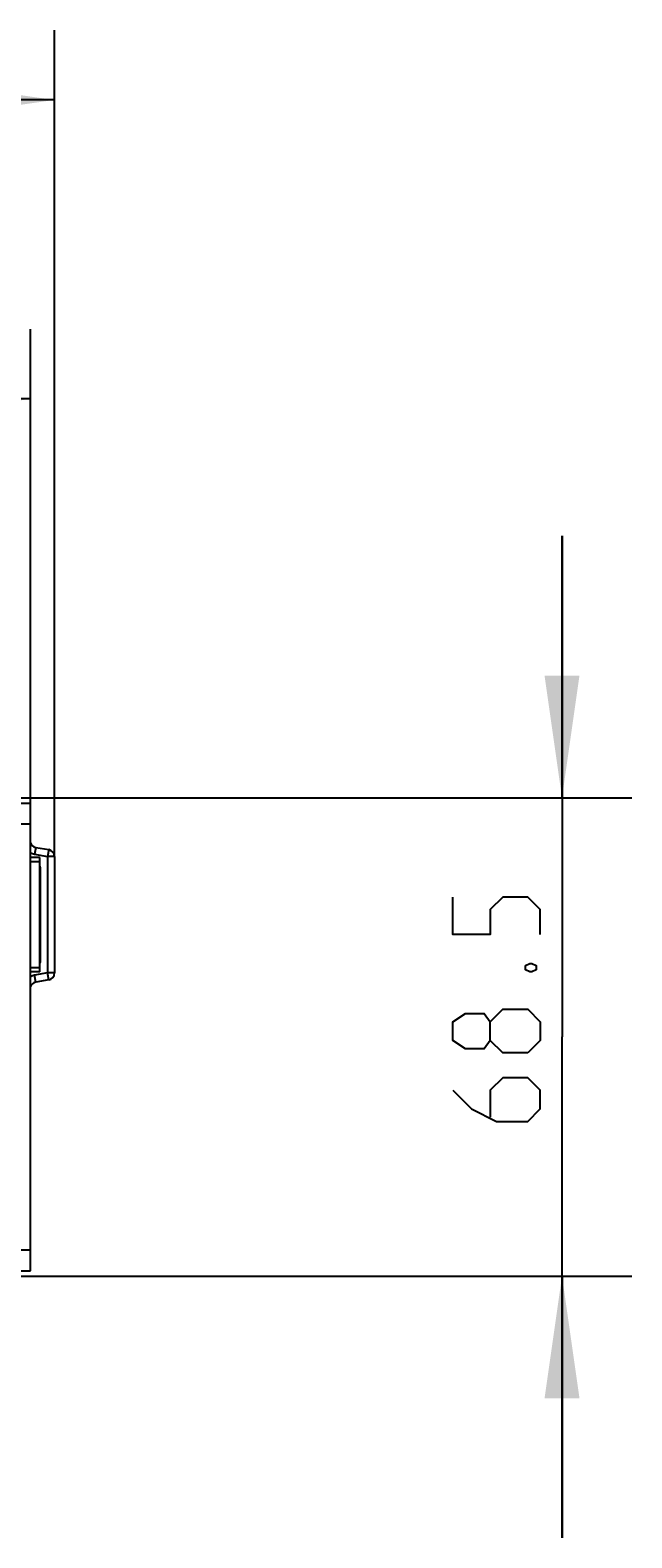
# Model space of a CAD drawing. Extents: x 0 to 420, y 0 to 297.
# Tile 66 of 124: x 174 to 191, y 214 to 257. Entities that reach past the tile are written whole.
import ezdxf

# ---------------------------------------------------------------- set-up
doc = ezdxf.new("R2010")
doc.units = 0
doc.header["$LTSCALE"] = 23.1
doc.layers.get('0').update_dxf_attribs({"linetype": 'CONTINUOUS'})
doc.layers.add('DIM_PILOTEES', color=7, linetype='CONTINUOUS')
doc.dimstyles.get("Standard").update_dxf_attribs({"dimtxt": 0.18, "dimasz": 0.18, "dimexe": 0.18, "dimexo": 0.0625, "dimgap": 0.09, "dimtad": 0, "dimtih": 1, "dimtoh": 1, "dimzin": 0, "dimcen": 0.09, "dimazin": 3, "dimtfac": 1, "dimtofl": 0, "dimtmove": 0, "dimatfit": 3})

# ---------------------------------------------------------------- blocks, each defined once
blk = doc.blocks.new('_FILLED')
at = {"color": 0, "linetype": 'BYBLOCK'}
blk.add_solid([(0, 0), (-1, 0.142857), (-1, -0.142857)], dxfattribs=at)
blk = doc.blocks.new('*D1')
at = {"layer": 'DIM_PILOTEES', "color": 2, "linetype": 'CONTINUOUS'}
for p, q in [((73.989763, 234.114236), (73.989763, 248.289492)), ((173.989763, 234.714236), (173.989763, 248.289492)), ((73.989763, 246.289492), (123.989763, 246.289492)), ((173.989763, 246.289492), (123.989763, 246.289492))]:
    blk.add_line(p, q, dxfattribs=at)
at = {"layer": 'DIM_PILOTEES', "color": 2, "linetype": 'CONTINUOUS', "xscale": 3.5, "yscale": 3.5, "zscale": 3.5, "rotation": 180}
blk.add_blockref('_FILLED', (73.989763, 246.289492), dxfattribs=at)
at = {"layer": 'DIM_PILOTEES', "color": 2, "linetype": 'CONTINUOUS', "xscale": 3.5, "yscale": 3.5, "zscale": 3.5}
blk.add_blockref('_FILLED', (173.989763, 246.289492), dxfattribs=at)
blk = doc.blocks.new('*D2')
at = {"layer": 'DIM_PILOTEES', "color": 2, "linetype": 'CONTINUOUS'}
for p, q in [((73.299813, 226.182987), (73.299813, 256.854852)), ((174.679712, 233.182987), (174.679712, 256.854852)), ((73.299813, 254.854852), (123.989763, 254.854852)), ((174.679712, 254.854852), (123.989763, 254.854852))]:
    blk.add_line(p, q, dxfattribs=at)
at = {"layer": 'DIM_PILOTEES', "color": 2, "linetype": 'CONTINUOUS', "xscale": 3.5, "yscale": 3.5, "zscale": 3.5, "rotation": 180}
blk.add_blockref('_FILLED', (73.299813, 254.854852), dxfattribs=at)
at = {"layer": 'DIM_PILOTEES', "color": 2, "linetype": 'CONTINUOUS', "xscale": 3.5, "yscale": 3.5, "zscale": 3.5}
blk.add_blockref('_FILLED', (174.679712, 254.854852), dxfattribs=at)
blk = doc.blocks.new('*D4')
at = {"layer": 'DIM_PILOTEES', "color": 2, "linetype": 'CONTINUOUS'}
for p, q in [((189.217469, 234.864236), (189.217469, 242.364236)), ((189.217469, 242.364236), (189.217469, 228.014236)), ((173.489763, 234.864236), (191.217469, 234.864236)), ((189.217469, 213.664236), (189.217469, 228.014236)), ((173.489763, 221.164236), (191.217469, 221.164236)), ((189.217469, 221.164236), (189.217469, 213.664236))]:
    blk.add_line(p, q, dxfattribs=at)
at = {"layer": 'DIM_PILOTEES', "color": 2, "linetype": 'CONTINUOUS', "xscale": 3.5, "yscale": 3.5, "zscale": 3.5}
for p, rotation in [((189.217469, 234.864236), 270), ((189.217469, 221.164236), 90)]:
    blk.add_blockref('_FILLED', p, dxfattribs=dict(at, rotation=rotation))

msp = doc.modelspace()

# ---------------------------------------------------------------- linework, layer by layer
at = {"color": 7, "linetype": 'CONTINUOUS'}
for p, q in [((73.989763, 234.714236), (173.989763, 234.714236)), ((173.989763, 221.314236), (173.989763, 234.714236)), ((73.989763, 234.114236), (173.989763, 234.114236)), ((174.144983, 233.445094), (174.110253, 233.248133)), ((174.110253, 233.248133), (174.479712, 233.182987)), ((174.144983, 233.445094), (174.514442, 233.379949)), ((174.514442, 233.379949), (174.479712, 233.182987)), ((174.261529, 233.152967), (173.989763, 233.152967)), ((174.261529, 233.034236), (173.989763, 233.034236)), ((174.261529, 229.875505), (174.261529, 233.152967)), ((174.261529, 232.814236), (174.281996, 232.814236)), ((174.281996, 230.214236), (174.281996, 232.814236)), ((174.679712, 233.182987), (174.479712, 233.182987)), ((174.479712, 233.182987), (174.479712, 229.845485)), ((174.679712, 233.182987), (174.679712, 229.845485)), ((174.261529, 230.214236), (174.281996, 230.214236)), ((174.261529, 229.994236), (173.989763, 229.994236)), ((174.261529, 229.875505), (173.989763, 229.875505)), ((174.479712, 229.845485), (174.110253, 229.780339)), ((174.144983, 229.583378), (174.110253, 229.780339)), ((174.679712, 229.845485), (174.479712, 229.845485)), ((174.514442, 229.648523), (174.479712, 229.845485)), ((174.514442, 229.648523), (174.144983, 229.583378)), ((73.989763, 221.914236), (173.989763, 221.914236)), ((73.989763, 221.314236), (173.989763, 221.314236))]:
    msp.add_line(p, q, dxfattribs=at)
for centre, radius, start, end in [((174.179712, 233.642056), 0.2, 197.244966, 260), ((174.179712, 233.642056), 0.4, 241.583224, 260), ((174.479712, 233.182987), 0.2, 0, 80), ((174.021996, 232.814236), 0.26, 0, 22.886063), ((174.021996, 230.214236), 0.26, 337.113937, 0), ((174.179712, 229.386416), 0.4, 100, 118.417301), ((174.479712, 229.845485), 0.2, 280, 0), ((174.179712, 229.386416), 0.2, 100, 162.755025)]:
    msp.add_arc(centre, radius, start, end, dxfattribs=at)
at = {"layer": 'DIM_PILOTEES', "color": 2, "linetype": 'CONTINUOUS'}
for points in [[(188.592471, 230.949866), (188.592471, 231.664153), (188.235328, 232.021296), (187.521041, 232.021296), (187.163897, 231.664153), (187.163897, 230.949866), (186.092466, 230.949866), (186.092466, 232.021296)], [(188.175804, 230.057032), (188.294852, 230.116556), (188.354376, 230.116556), (188.473423, 230.057032), (188.473423, 229.937985), (188.354376, 229.878461), (188.294852, 229.878461), (188.175804, 229.937985), (188.175804, 230.057032)], [(187.163897, 227.914171), (186.985325, 227.676075), (186.44961, 227.676075), (186.092466, 227.914171), (186.092466, 228.449886), (186.44961, 228.687982), (186.985325, 228.687982), (187.163897, 228.449886), (187.521041, 228.80703), (188.235328, 228.80703), (188.592471, 228.449886), (188.592471, 227.914171), (188.235328, 227.557028)], [(188.235328, 227.557028), (187.521041, 227.557028), (187.163897, 227.914171), (187.163897, 228.449886)], [(186.092466, 226.485597), (186.628182, 225.949882), (187.342469, 225.592738), (188.235328, 225.592738), (188.592471, 225.949882), (188.592471, 226.485597), (188.235328, 226.84274), (187.521041, 226.84274), (187.163897, 226.485597), (187.163897, 225.711786)]]:
    msp.add_lwpolyline(points, dxfattribs=at)

# ---------------------------------------------------------------- dimensions: what is measured, and where the dimension line sits
for base, p1, p2, angle, picture, middle in [((73.299813, 254.854852), (174.679712, 233.182987), (73.299813, 226.182987), 180, '*D2', (121.454048, 254.854852)), ((189.217469, 221.164236), (173.489763, 234.864236), (173.489763, 221.164236), 270, '*D4', (189.217469, 225.592736))]:
    dim = msp.add_linear_dim(base=base, p1=p1, p2=p2, angle=angle, dimstyle='STANDARD', dxfattribs=at)
    dim.commit()
    dim.dimension.update_dxf_attribs({"geometry": picture, "text_midpoint": middle, "dimtype": 160})
dim = msp.add_linear_dim(base=(173.989763, 246.289492), p1=(73.989763, 234.114236), p2=(173.989763, 234.714236), dimstyle='STANDARD', dxfattribs=at)
dim.commit()
dim.dimension.update_dxf_attribs({"geometry": '*D1', "text_midpoint": (121.102741, 246.289492), "dimtype": 160})

doc.saveas('drawing.dxf')
